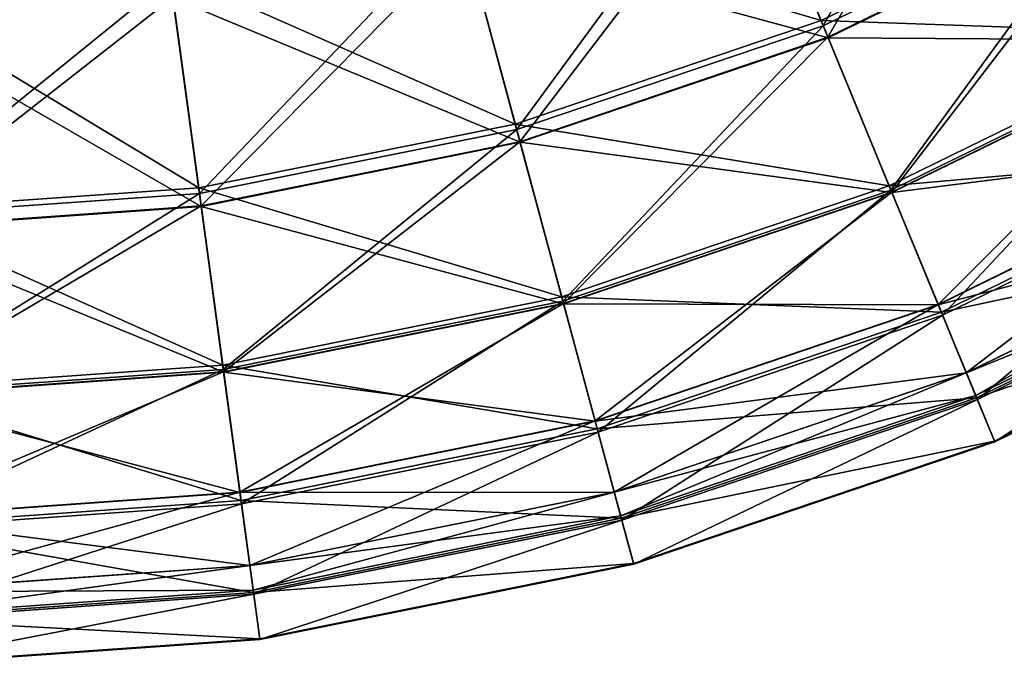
# Model space of a CAD drawing. Header units: millimetres. Extents: x 0 to 453, y 0 to 454.
# Tile 120 of 256: x 249 to 275, y 0 to 17. Entities that reach past the tile are written whole.
import ezdxf

# ---------------------------------------------------------------- set-up
doc = ezdxf.new("R2010")
doc.units = ezdxf.units.MM
doc.header["$LTSCALE"] = 25.4
doc.layers.get('0').update_dxf_attribs({"true_color": 0xff5454})

# ---------------------------------------------------------------- blocks, each defined once
blk = doc.blocks.new('KARO-V-10303.STL')
at = {"color": 7, "true_color": 0xffffff}
mesh = blk.add_polyface(dxfattribs=at)
corners = [(59.334, -213.937, 305.816), (49.734, -212.394, 297.824), (56.546, -209.06, 297.824), (51.876, -217.588, 305.816)]
mesh.append_faces([[corners[k] for k in face] for face in [(0, 1, 2), (1, 0, 3)]], dxfattribs={"vtx0": -1, "color": 7})
mesh = blk.add_polyface(dxfattribs=at)
corners = [(56.632, -209.21, 397.44), (51.931, -217.722, 389.429), (59.406, -214.063, 389.429), (49.8, -212.553, 397.44)]
mesh.append_faces([[corners[k] for k in face] for face in [(0, 1, 2), (1, 0, 3)]], dxfattribs={"vtx0": -1, "color": 7})
mesh = blk.add_polyface(dxfattribs=at)
corners = [(52.054, -218.02, 309.3), (56.877, -209.639, 300.872), (49.989, -213.011, 300.872), (59.566, -214.343, 309.3)]
mesh.append_faces([[corners[k] for k in face] for face in [(0, 1, 2), (1, 0, 3)]], dxfattribs={"vtx0": -1, "color": 7})
mesh = blk.add_polyface(dxfattribs=at)
corners = [(49.996, -213.029, 394.542), (59.574, -214.357, 386.111), (52.06, -218.035, 386.111), (56.887, -209.656, 394.542)]
mesh.append_faces([[corners[k] for k in face] for face in [(0, 1, 2), (1, 0, 3)]], dxfattribs={"vtx0": -1, "color": 7})
mesh = blk.add_polyface(dxfattribs=at)
corners = [(51.876, -217.588, 305.816), (42.552, -214.829, 297.824), (49.734, -212.394, 297.824), (44.011, -220.255, 305.816)]
mesh.append_faces([[corners[k] for k in face] for face in [(0, 1, 2), (1, 0, 3)]], dxfattribs={"vtx0": -1, "color": 7})
mesh = blk.add_polyface(dxfattribs=at)
corners = [(49.8, -212.553, 397.44), (44.049, -220.394, 389.429), (51.931, -217.722, 389.429), (42.597, -214.996, 397.44)]
mesh.append_faces([[corners[k] for k in face] for face in [(0, 1, 2), (1, 0, 3)]], dxfattribs={"vtx0": -1, "color": 7})
mesh = blk.add_polyface(dxfattribs=at)
corners = [(44.133, -220.706, 309.3), (49.989, -213.011, 300.872), (42.725, -215.474, 300.872), (52.054, -218.02, 309.3)]
mesh.append_faces([[corners[k] for k in face] for face in [(0, 1, 2), (1, 0, 3)]], dxfattribs={"vtx0": -1, "color": 7})
mesh = blk.add_polyface(dxfattribs=at)
corners = [(42.73, -215.493, 394.542), (52.06, -218.035, 386.111), (44.137, -220.722, 386.111), (49.996, -213.029, 394.542)]
mesh.append_faces([[corners[k] for k in face] for face in [(0, 1, 2), (1, 0, 3)]], dxfattribs={"vtx0": -1, "color": 7})
mesh = blk.add_polyface(dxfattribs=at)
corners = [(61.618, -217.933, 314.434), (51.876, -217.588, 305.816), (59.334, -213.937, 305.816), (53.63, -221.843, 314.434)]
mesh.append_faces([[corners[k] for k in face] for face in [(0, 1, 2), (1, 0, 3)]], dxfattribs={"vtx0": -1, "color": 7})
mesh = blk.add_polyface(dxfattribs=at)
corners = [(59.406, -214.063, 389.429), (53.673, -221.949, 380.795), (61.675, -218.033, 380.795), (51.931, -217.722, 389.429)]
mesh.append_faces([[corners[k] for k in face] for face in [(0, 1, 2), (1, 0, 3)]], dxfattribs={"vtx0": -1, "color": 7})
mesh = blk.add_polyface(dxfattribs=at)
corners = [(53.696, -222.003, 318.347), (59.566, -214.343, 309.3), (52.054, -218.02, 309.3), (61.704, -218.083, 318.347)]
mesh.append_faces([[corners[k] for k in face] for face in [(0, 1, 2), (1, 0, 3)]], dxfattribs={"vtx0": -1, "color": 7})
mesh = blk.add_polyface(dxfattribs=at)
corners = [(52.06, -218.035, 386.111), (61.71, -218.094, 377.063), (53.7, -222.014, 377.063), (59.574, -214.357, 386.111)]
mesh.append_faces([[corners[k] for k in face] for face in [(0, 1, 2), (1, 0, 3)]], dxfattribs={"vtx0": -1, "color": 7})
mesh = blk.add_polyface(dxfattribs=at)
corners = [(44.011, -220.255, 305.816), (35.117, -216.326, 297.824), (42.552, -214.829, 297.824), (35.871, -221.894, 305.816)]
mesh.append_faces([[corners[k] for k in face] for face in [(0, 1, 2), (1, 0, 3)]], dxfattribs={"vtx0": -1, "color": 7})
mesh = blk.add_polyface(dxfattribs=at)
corners = [(42.597, -214.996, 397.44), (35.89, -222.037, 389.429), (44.049, -220.394, 389.429), (35.14, -216.497, 397.44)]
mesh.append_faces([[corners[k] for k in face] for face in [(0, 1, 2), (1, 0, 3)]], dxfattribs={"vtx0": -1, "color": 7})
mesh = blk.add_polyface(dxfattribs=at)
corners = [(35.933, -222.357, 309.3), (42.725, -215.474, 300.872), (35.206, -216.988, 300.872), (44.133, -220.706, 309.3)]
mesh.append_faces([[corners[k] for k in face] for face in [(0, 1, 2), (1, 0, 3)]], dxfattribs={"vtx0": -1, "color": 7})
mesh = blk.add_polyface(dxfattribs=at)
corners = [(35.209, -217.007, 394.542), (44.137, -220.722, 386.111), (35.936, -222.373, 386.111), (42.73, -215.493, 394.542)]
mesh.append_faces([[corners[k] for k in face] for face in [(0, 1, 2), (1, 0, 3)]], dxfattribs={"vtx0": -1, "color": 7})
mesh = blk.add_polyface(dxfattribs=at)
corners = [(35.871, -221.894, 305.816), (27.551, -216.86, 297.824), (35.117, -216.326, 297.824), (27.587, -222.478, 305.816)]
mesh.append_faces([[corners[k] for k in face] for face in [(0, 1, 2), (1, 0, 3)]], dxfattribs={"vtx0": -1, "color": 7})
mesh = blk.add_polyface(dxfattribs=at)
corners = [(35.14, -216.497, 397.44), (27.588, -222.623, 389.429), (35.89, -222.037, 389.429), (27.553, -217.033, 397.44)]
mesh.append_faces([[corners[k] for k in face] for face in [(0, 1, 2), (1, 0, 3)]], dxfattribs={"vtx0": -1, "color": 7})
mesh = blk.add_polyface(dxfattribs=at)
corners = [(27.59, -222.946, 309.3), (35.206, -216.988, 300.872), (27.556, -217.528, 300.872), (35.933, -222.357, 309.3)]
mesh.append_faces([[corners[k] for k in face] for face in [(0, 1, 2), (1, 0, 3)]], dxfattribs={"vtx0": -1, "color": 7})
mesh = blk.add_polyface(dxfattribs=at)
corners = [(27.556, -217.547, 394.542), (35.936, -222.373, 386.111), (27.59, -222.962, 386.111), (35.209, -217.007, 394.542)]
mesh.append_faces([[corners[k] for k in face] for face in [(0, 1, 2), (1, 0, 3)]], dxfattribs={"vtx0": -1, "color": 7})
mesh = blk.add_polyface(dxfattribs=at)
corners = [(53.63, -221.843, 314.434), (44.011, -220.255, 305.816), (51.876, -217.588, 305.816), (45.207, -224.699, 314.434)]
mesh.append_faces([[corners[k] for k in face] for face in [(0, 1, 2), (1, 0, 3)]], dxfattribs={"vtx0": -1, "color": 7})
mesh = blk.add_polyface(dxfattribs=at)
corners = [(51.931, -217.722, 389.429), (45.237, -224.81, 380.795), (53.673, -221.949, 380.795), (44.049, -220.394, 389.429)]
mesh.append_faces([[corners[k] for k in face] for face in [(0, 1, 2), (1, 0, 3)]], dxfattribs={"vtx0": -1, "color": 7})
mesh = blk.add_polyface(dxfattribs=at)
corners = [(63.363, -220.987, 323.548), (53.63, -221.843, 314.434), (61.618, -217.933, 314.434), (54.97, -225.094, 323.548)]
mesh.append_faces([[corners[k] for k in face] for face in [(0, 1, 2), (1, 0, 3)]], dxfattribs={"vtx0": -1, "color": 7})
mesh = blk.add_polyface(dxfattribs=at)
corners = [(45.252, -224.866, 318.347), (52.054, -218.02, 309.3), (44.133, -220.706, 309.3), (53.696, -222.003, 318.347)]
mesh.append_faces([[corners[k] for k in face] for face in [(0, 1, 2), (1, 0, 3)]], dxfattribs={"vtx0": -1, "color": 7})
mesh = blk.add_polyface(dxfattribs=at)
corners = [(44.137, -220.722, 386.111), (53.7, -222.014, 377.063), (45.255, -224.878, 377.063), (52.06, -218.035, 386.111)]
mesh.append_faces([[corners[k] for k in face] for face in [(0, 1, 2), (1, 0, 3)]], dxfattribs={"vtx0": -1, "color": 7})
mesh = blk.add_polyface(dxfattribs=at)
corners = [(61.675, -218.033, 380.795), (55.002, -225.172, 371.669), (63.405, -221.059, 371.669), (53.673, -221.949, 380.795)]
mesh.append_faces([[corners[k] for k in face] for face in [(0, 1, 2), (1, 0, 3)]], dxfattribs={"vtx0": -1, "color": 7})
mesh = blk.add_polyface(dxfattribs=at)
corners = [(54.888, -224.895, 327.866), (61.704, -218.083, 318.347), (53.696, -222.003, 318.347), (63.256, -220.799, 327.866)]
mesh.append_faces([[corners[k] for k in face] for face in [(0, 1, 2), (1, 0, 3)]], dxfattribs={"vtx0": -1, "color": 7})
mesh = blk.add_polyface(dxfattribs=at)
corners = [(53.7, -222.014, 377.063), (63.26, -220.806, 367.543), (54.891, -224.903, 367.543), (61.71, -218.094, 377.063)]
mesh.append_faces([[corners[k] for k in face] for face in [(0, 1, 2), (1, 0, 3)]], dxfattribs={"vtx0": -1, "color": 7})
mesh = blk.add_polyface(dxfattribs=at)
corners = [(45.207, -224.699, 314.434), (35.871, -221.894, 305.816), (44.011, -220.255, 305.816), (36.488, -226.454, 314.434)]
mesh.append_faces([[corners[k] for k in face] for face in [(0, 1, 2), (1, 0, 3)]], dxfattribs={"vtx0": -1, "color": 7})
mesh = blk.add_polyface(dxfattribs=at)
corners = [(44.049, -220.394, 389.429), (36.504, -226.568, 380.795), (45.237, -224.81, 380.795), (35.89, -222.037, 389.429)]
mesh.append_faces([[corners[k] for k in face] for face in [(0, 1, 2), (1, 0, 3)]], dxfattribs={"vtx0": -1, "color": 7})
mesh = blk.add_polyface(dxfattribs=at)
corners = [(36.511, -226.626, 318.347), (44.133, -220.706, 309.3), (35.933, -222.357, 309.3), (45.252, -224.866, 318.347)]
mesh.append_faces([[corners[k] for k in face] for face in [(0, 1, 2), (1, 0, 3)]], dxfattribs={"vtx0": -1, "color": 7})
mesh = blk.add_polyface(dxfattribs=at)
corners = [(35.936, -222.373, 386.111), (45.255, -224.878, 377.063), (36.513, -226.638, 377.063), (44.137, -220.722, 386.111)]
mesh.append_faces([[corners[k] for k in face] for face in [(0, 1, 2), (1, 0, 3)]], dxfattribs={"vtx0": -1, "color": 7})
mesh = blk.add_polyface(dxfattribs=at)
corners = [(55.611, -226.65, 337.704), (63.256, -220.799, 327.866), (54.888, -224.895, 327.866), (64.198, -222.447, 337.704)]
mesh.append_faces([[corners[k] for k in face] for face in [(0, 1, 2), (1, 0, 3)]], dxfattribs={"vtx0": -1, "color": 7})
mesh = blk.add_polyface(dxfattribs=at)
corners = [(54.891, -224.903, 367.543), (64.2, -222.451, 357.704), (55.613, -226.654, 357.704), (63.26, -220.806, 367.543)]
mesh.append_faces([[corners[k] for k in face] for face in [(0, 1, 2), (1, 0, 3)]], dxfattribs={"vtx0": -1, "color": 7})
mesh = blk.add_polyface(dxfattribs=at)
corners = [(64.545, -223.053, 333.023), (54.97, -225.094, 323.548), (63.363, -220.987, 323.548), (55.877, -227.295, 333.023)]
mesh.append_faces([[corners[k] for k in face] for face in [(0, 1, 2), (1, 0, 3)]], dxfattribs={"vtx0": -1, "color": 7})
mesh = blk.add_polyface(dxfattribs=at)
corners = [(63.405, -221.059, 371.669), (55.897, -227.342, 362.186), (64.57, -223.097, 362.186), (55.002, -225.172, 371.669)]
mesh.append_faces([[corners[k] for k in face] for face in [(0, 1, 2), (1, 0, 3)]], dxfattribs={"vtx0": -1, "color": 7})
mesh = blk.add_polyface(dxfattribs=at)
corners = [(36.488, -226.454, 314.434), (27.587, -222.478, 305.816), (35.871, -221.894, 305.816), (27.616, -227.08, 314.434)]
mesh.append_faces([[corners[k] for k in face] for face in [(0, 1, 2), (1, 0, 3)]], dxfattribs={"vtx0": -1, "color": 7})
mesh = blk.add_polyface(dxfattribs=at)
corners = [(35.89, -222.037, 389.429), (27.617, -227.195, 380.795), (36.504, -226.568, 380.795), (27.588, -222.623, 389.429)]
mesh.append_faces([[corners[k] for k in face] for face in [(0, 1, 2), (1, 0, 3)]], dxfattribs={"vtx0": -1, "color": 7})
mesh = blk.add_polyface(dxfattribs=at)
corners = [(54.97, -225.094, 323.548), (45.207, -224.699, 314.434), (53.63, -221.843, 314.434), (46.121, -228.095, 323.548)]
mesh.append_faces([[corners[k] for k in face] for face in [(0, 1, 2), (1, 0, 3)]], dxfattribs={"vtx0": -1, "color": 7})
mesh = blk.add_polyface(dxfattribs=at)
corners = [(53.673, -221.949, 380.795), (46.142, -228.176, 371.669), (55.002, -225.172, 371.669), (45.237, -224.81, 380.795)]
mesh.append_faces([[corners[k] for k in face] for face in [(0, 1, 2), (1, 0, 3)]], dxfattribs={"vtx0": -1, "color": 7})
mesh = blk.add_polyface(dxfattribs=at)
corners = [(46.065, -227.887, 327.866), (53.696, -222.003, 318.347), (45.252, -224.866, 318.347), (54.888, -224.895, 327.866)]
mesh.append_faces([[corners[k] for k in face] for face in [(0, 1, 2), (1, 0, 3)]], dxfattribs={"vtx0": -1, "color": 7})
mesh = blk.add_polyface(dxfattribs=at)
corners = [(45.255, -224.878, 377.063), (54.891, -224.903, 367.543), (46.067, -227.895, 367.543), (53.7, -222.014, 377.063)]
mesh.append_faces([[corners[k] for k in face] for face in [(0, 1, 2), (1, 0, 3)]], dxfattribs={"vtx0": -1, "color": 7})
mesh = blk.add_polyface(dxfattribs=at)
corners = [(27.617, -227.254, 318.347), (35.933, -222.357, 309.3), (27.59, -222.946, 309.3), (36.511, -226.626, 318.347)]
mesh.append_faces([[corners[k] for k in face] for face in [(0, 1, 2), (1, 0, 3)]], dxfattribs={"vtx0": -1, "color": 7})
mesh = blk.add_polyface(dxfattribs=at)
corners = [(27.59, -222.962, 386.111), (36.513, -226.638, 377.063), (27.618, -227.266, 377.063), (35.936, -222.373, 386.111)]
mesh.append_faces([[corners[k] for k in face] for face in [(0, 1, 2), (1, 0, 3)]], dxfattribs={"vtx0": -1, "color": 7})
mesh = blk.add_polyface(dxfattribs=at)
corners = [(55.854, -227.239, 347.704), (64.198, -222.447, 337.704), (55.611, -226.65, 337.704), (64.515, -223.001, 347.704)]
mesh.append_faces([[corners[k] for k in face] for face in [(0, 1, 2), (1, 0, 3)]], dxfattribs={"vtx0": -1, "color": 7})
mesh = blk.add_polyface(dxfattribs=at)
corners = [(55.613, -226.654, 357.704), (64.515, -223.001, 347.704), (55.854, -227.239, 347.704), (64.2, -222.451, 357.704)]
mesh.append_faces([[corners[k] for k in face] for face in [(0, 1, 2), (1, 0, 3)]], dxfattribs={"vtx0": -1, "color": 7})
mesh = blk.add_polyface(dxfattribs=at)
corners = [(65.144, -224.102, 342.718), (55.877, -227.295, 333.023), (64.545, -223.053, 333.023), (56.338, -228.411, 342.718)]
mesh.append_faces([[corners[k] for k in face] for face in [(0, 1, 2), (1, 0, 3)]], dxfattribs={"vtx0": -1, "color": 7})
mesh = blk.add_polyface(dxfattribs=at)
corners = [(64.57, -223.097, 362.186), (56.344, -228.427, 352.487), (65.152, -224.116, 352.487), (55.897, -227.342, 362.186)]
mesh.append_faces([[corners[k] for k in face] for face in [(0, 1, 2), (1, 0, 3)]], dxfattribs={"vtx0": -1, "color": 7})
mesh = blk.add_polyface(dxfattribs=at)
corners = [(65.152, -224.116, 352.487), (56.338, -228.411, 342.718), (65.144, -224.102, 342.718), (56.344, -228.427, 352.487)]
mesh.append_faces([[corners[k] for k in face] for face in [(0, 1, 2), (1, 0, 3)]], dxfattribs={"vtx0": -1, "color": 7})
mesh = blk.add_polyface(dxfattribs=at)
corners = [(46.121, -228.095, 323.548), (36.488, -226.454, 314.434), (45.207, -224.699, 314.434), (36.96, -229.94, 323.548)]
mesh.append_faces([[corners[k] for k in face] for face in [(0, 1, 2), (1, 0, 3)]], dxfattribs={"vtx0": -1, "color": 7})
mesh = blk.add_polyface(dxfattribs=at)
corners = [(45.237, -224.81, 380.795), (36.971, -230.022, 371.669), (46.142, -228.176, 371.669), (36.504, -226.568, 380.795)]
mesh.append_faces([[corners[k] for k in face] for face in [(0, 1, 2), (1, 0, 3)]], dxfattribs={"vtx0": -1, "color": 7})
mesh = blk.add_polyface(dxfattribs=at)
corners = [(36.931, -229.726, 327.866), (45.252, -224.866, 318.347), (36.511, -226.626, 318.347), (46.065, -227.887, 327.866)]
mesh.append_faces([[corners[k] for k in face] for face in [(0, 1, 2), (1, 0, 3)]], dxfattribs={"vtx0": -1, "color": 7})
mesh = blk.add_polyface(dxfattribs=at)
corners = [(36.513, -226.638, 377.063), (46.067, -227.895, 367.543), (36.932, -229.734, 367.543), (45.255, -224.878, 377.063)]
mesh.append_faces([[corners[k] for k in face] for face in [(0, 1, 2), (1, 0, 3)]], dxfattribs={"vtx0": -1, "color": 7})
mesh = blk.add_polyface(dxfattribs=at)
corners = [(46.558, -229.72, 337.704), (54.888, -224.895, 327.866), (46.065, -227.887, 327.866), (55.611, -226.65, 337.704)]
mesh.append_faces([[corners[k] for k in face] for face in [(0, 1, 2), (1, 0, 3)]], dxfattribs={"vtx0": -1, "color": 7})
mesh = blk.add_polyface(dxfattribs=at)
corners = [(46.067, -227.895, 367.543), (55.613, -226.654, 357.704), (46.559, -229.724, 357.704), (54.891, -224.903, 367.543)]
mesh.append_faces([[corners[k] for k in face] for face in [(0, 1, 2), (1, 0, 3)]], dxfattribs={"vtx0": -1, "color": 7})
mesh = blk.add_polyface(dxfattribs=at)
corners = [(55.877, -227.295, 333.023), (46.121, -228.095, 323.548), (54.97, -225.094, 323.548), (46.739, -230.394, 333.023)]
mesh.append_faces([[corners[k] for k in face] for face in [(0, 1, 2), (1, 0, 3)]], dxfattribs={"vtx0": -1, "color": 7})
mesh = blk.add_polyface(dxfattribs=at)
corners = [(55.002, -225.172, 371.669), (46.752, -230.443, 362.186), (55.897, -227.342, 362.186), (46.142, -228.176, 371.669)]
mesh.append_faces([[corners[k] for k in face] for face in [(0, 1, 2), (1, 0, 3)]], dxfattribs={"vtx0": -1, "color": 7})
mesh = blk.add_polyface(dxfattribs=at)
corners = [(36.96, -229.94, 323.548), (27.616, -227.08, 314.434), (36.488, -226.454, 314.434), (27.639, -230.598, 323.548)]
mesh.append_faces([[corners[k] for k in face] for face in [(0, 1, 2), (1, 0, 3)]], dxfattribs={"vtx0": -1, "color": 7})
mesh = blk.add_polyface(dxfattribs=at)
corners = [(36.504, -226.568, 380.795), (27.639, -230.681, 371.669), (36.971, -230.022, 371.669), (27.617, -227.195, 380.795)]
mesh.append_faces([[corners[k] for k in face] for face in [(0, 1, 2), (1, 0, 3)]], dxfattribs={"vtx0": -1, "color": 7})
mesh = blk.add_polyface(dxfattribs=at)
corners = [(27.637, -230.382, 327.866), (36.511, -226.626, 318.347), (27.617, -227.254, 318.347), (36.931, -229.726, 327.866)]
mesh.append_faces([[corners[k] for k in face] for face in [(0, 1, 2), (1, 0, 3)]], dxfattribs={"vtx0": -1, "color": 7})
mesh = blk.add_polyface(dxfattribs=at)
corners = [(27.618, -227.266, 377.063), (36.932, -229.734, 367.543), (27.637, -230.39, 367.543), (36.513, -226.638, 377.063)]
mesh.append_faces([[corners[k] for k in face] for face in [(0, 1, 2), (1, 0, 3)]], dxfattribs={"vtx0": -1, "color": 7})
mesh = blk.add_polyface(dxfattribs=at)
corners = [(46.723, -230.335, 347.704), (55.611, -226.65, 337.704), (46.558, -229.72, 337.704), (55.854, -227.239, 347.704)]
mesh.append_faces([[corners[k] for k in face] for face in [(0, 1, 2), (1, 0, 3)]], dxfattribs={"vtx0": -1, "color": 7})
mesh = blk.add_polyface(dxfattribs=at)
corners = [(46.559, -229.724, 357.704), (55.854, -227.239, 347.704), (46.723, -230.335, 347.704), (55.613, -226.654, 357.704)]
mesh.append_faces([[corners[k] for k in face] for face in [(0, 1, 2), (1, 0, 3)]], dxfattribs={"vtx0": -1, "color": 7})
mesh = blk.add_polyface(dxfattribs=at)
corners = [(56.338, -228.411, 342.718), (46.739, -230.394, 333.023), (55.877, -227.295, 333.023), (47.053, -231.56, 342.718)]
mesh.append_faces([[corners[k] for k in face] for face in [(0, 1, 2), (1, 0, 3)]], dxfattribs={"vtx0": -1, "color": 7})
mesh = blk.add_polyface(dxfattribs=at)
corners = [(55.897, -227.342, 362.186), (47.057, -231.576, 352.487), (56.344, -228.427, 352.487), (46.752, -230.443, 362.186)]
mesh.append_faces([[corners[k] for k in face] for face in [(0, 1, 2), (1, 0, 3)]], dxfattribs={"vtx0": -1, "color": 7})
mesh = blk.add_polyface(dxfattribs=at)
corners = [(37.186, -231.607, 337.704), (46.065, -227.887, 327.866), (36.931, -229.726, 327.866), (46.558, -229.72, 337.704)]
mesh.append_faces([[corners[k] for k in face] for face in [(0, 1, 2), (1, 0, 3)]], dxfattribs={"vtx0": -1, "color": 7})
mesh = blk.add_polyface(dxfattribs=at)
corners = [(36.932, -229.734, 367.543), (46.559, -229.724, 357.704), (37.186, -231.611, 357.704), (46.067, -227.895, 367.543)]
mesh.append_faces([[corners[k] for k in face] for face in [(0, 1, 2), (1, 0, 3)]], dxfattribs={"vtx0": -1, "color": 7})
mesh = blk.add_polyface(dxfattribs=at)
corners = [(46.739, -230.394, 333.023), (36.96, -229.94, 323.548), (46.121, -228.095, 323.548), (37.279, -232.299, 333.023)]
mesh.append_faces([[corners[k] for k in face] for face in [(0, 1, 2), (1, 0, 3)]], dxfattribs={"vtx0": -1, "color": 7})
mesh = blk.add_polyface(dxfattribs=at)
corners = [(46.142, -228.176, 371.669), (37.286, -232.349, 362.186), (46.752, -230.443, 362.186), (36.971, -230.022, 371.669)]
mesh.append_faces([[corners[k] for k in face] for face in [(0, 1, 2), (1, 0, 3)]], dxfattribs={"vtx0": -1, "color": 7})
mesh = blk.add_polyface(dxfattribs=at)
corners = [(56.344, -228.427, 352.487), (47.053, -231.56, 342.718), (56.338, -228.411, 342.718), (47.057, -231.576, 352.487)]
mesh.append_faces([[corners[k] for k in face] for face in [(0, 1, 2), (1, 0, 3)]], dxfattribs={"vtx0": -1, "color": 7})
mesh = blk.add_polyface(dxfattribs=at)
corners = [(27.649, -232.28, 337.704), (36.931, -229.726, 327.866), (27.637, -230.382, 327.866), (37.186, -231.607, 337.704)]
mesh.append_faces([[corners[k] for k in face] for face in [(0, 1, 2), (1, 0, 3)]], dxfattribs={"vtx0": -1, "color": 7})
mesh = blk.add_polyface(dxfattribs=at)
corners = [(27.637, -230.39, 367.543), (37.186, -231.611, 357.704), (27.649, -232.284, 357.704), (36.932, -229.734, 367.543)]
mesh.append_faces([[corners[k] for k in face] for face in [(0, 1, 2), (1, 0, 3)]], dxfattribs={"vtx0": -1, "color": 7})
mesh = blk.add_polyface(dxfattribs=at)
corners = [(37.271, -232.239, 347.704), (46.558, -229.72, 337.704), (37.186, -231.607, 337.704), (46.723, -230.335, 347.704)]
mesh.append_faces([[corners[k] for k in face] for face in [(0, 1, 2), (1, 0, 3)]], dxfattribs={"vtx0": -1, "color": 7})
mesh = blk.add_polyface(dxfattribs=at)
corners = [(37.186, -231.611, 357.704), (46.723, -230.335, 347.704), (37.271, -232.239, 347.704), (46.559, -229.724, 357.704)]
mesh.append_faces([[corners[k] for k in face] for face in [(0, 1, 2), (1, 0, 3)]], dxfattribs={"vtx0": -1, "color": 7})
mesh = blk.add_polyface(dxfattribs=at)
corners = [(37.279, -232.299, 333.023), (27.639, -230.598, 323.548), (36.96, -229.94, 323.548), (27.654, -232.978, 333.023)]
mesh.append_faces([[corners[k] for k in face] for face in [(0, 1, 2), (1, 0, 3)]], dxfattribs={"vtx0": -1, "color": 7})
mesh = blk.add_polyface(dxfattribs=at)
corners = [(36.971, -230.022, 371.669), (27.654, -233.028, 362.186), (37.286, -232.349, 362.186), (27.639, -230.681, 371.669)]
mesh.append_faces([[corners[k] for k in face] for face in [(0, 1, 2), (1, 0, 3)]], dxfattribs={"vtx0": -1, "color": 7})
mesh = blk.add_polyface(dxfattribs=at)
corners = [(47.053, -231.56, 342.718), (37.279, -232.299, 333.023), (46.739, -230.394, 333.023), (37.441, -233.495, 342.718)]
mesh.append_faces([[corners[k] for k in face] for face in [(0, 1, 2), (1, 0, 3)]], dxfattribs={"vtx0": -1, "color": 7})
mesh = blk.add_polyface(dxfattribs=at)
corners = [(46.752, -230.443, 362.186), (37.444, -233.512, 352.487), (47.057, -231.576, 352.487), (37.286, -232.349, 362.186)]
mesh.append_faces([[corners[k] for k in face] for face in [(0, 1, 2), (1, 0, 3)]], dxfattribs={"vtx0": -1, "color": 7})
mesh = blk.add_polyface(dxfattribs=at)
corners = [(27.653, -232.917, 347.704), (37.186, -231.607, 337.704), (27.649, -232.28, 337.704), (37.271, -232.239, 347.704)]
mesh.append_faces([[corners[k] for k in face] for face in [(0, 1, 2), (1, 0, 3)]], dxfattribs={"vtx0": -1, "color": 7})
mesh = blk.add_polyface(dxfattribs=at)
corners = [(27.649, -232.284, 357.704), (37.271, -232.239, 347.704), (27.653, -232.917, 347.704), (37.186, -231.611, 357.704)]
mesh.append_faces([[corners[k] for k in face] for face in [(0, 1, 2), (1, 0, 3)]], dxfattribs={"vtx0": -1, "color": 7})
mesh = blk.add_polyface(dxfattribs=at)
corners = [(47.057, -231.576, 352.487), (37.441, -233.495, 342.718), (47.053, -231.56, 342.718), (37.444, -233.512, 352.487)]
mesh.append_faces([[corners[k] for k in face] for face in [(0, 1, 2), (1, 0, 3)]], dxfattribs={"vtx0": -1, "color": 7})
mesh = blk.add_polyface(dxfattribs=at)
corners = [(37.441, -233.495, 342.718), (27.654, -232.978, 333.023), (37.279, -232.299, 333.023), (27.662, -234.185, 342.718)]
mesh.append_faces([[corners[k] for k in face] for face in [(0, 1, 2), (1, 0, 3)]], dxfattribs={"vtx0": -1, "color": 7})
mesh = blk.add_polyface(dxfattribs=at)
corners = [(37.286, -232.349, 362.186), (27.662, -234.202, 352.487), (37.444, -233.512, 352.487), (27.654, -233.028, 362.186)]
mesh.append_faces([[corners[k] for k in face] for face in [(0, 1, 2), (1, 0, 3)]], dxfattribs={"vtx0": -1, "color": 7})
mesh = blk.add_polyface(dxfattribs=at)
corners = [(37.444, -233.512, 352.487), (27.662, -234.185, 342.718), (37.441, -233.495, 342.718), (27.662, -234.202, 352.487)]
mesh.append_faces([[corners[k] for k in face] for face in [(0, 1, 2), (1, 0, 3)]], dxfattribs={"vtx0": -1, "color": 7})

msp = doc.modelspace()

# ---------------------------------------------------------------- block references
at = {"color": 0}
msp.add_blockref('KARO-V-10303.STL', (218.033, 234.202, -17.81), dxfattribs=at)

doc.saveas('drawing.dxf')
